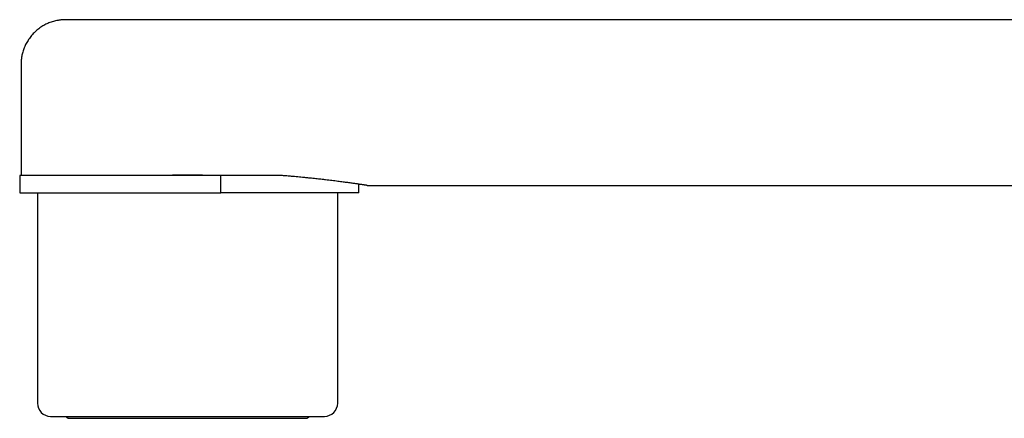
# Model space of a CAD drawing. Header units: millimetres. Extents: x 8 to 893, y 12 to 594.
# Tile 1 of 27: x 65 to 140, y 414 to 444. Entities that reach past the tile are written whole.
import ezdxf

# ---------------------------------------------------------------- set-up
doc = ezdxf.new("R2010")
doc.units = ezdxf.units.MM

msp = doc.modelspace()

# ---------------------------------------------------------------- linework, layer by layer
at = {"color": 7, "linetype": 'Continuous', "lineweight": 30}
for p, q in [((163.543, 444.434), (68.793, 444.434)), ((65.393, 441.034), (65.393, 432.584)), ((65.293, 432.584), (65.293, 431.284)), ((65.293, 432.584), (65.293, 431.284)), ((78.043, 432.584), (65.293, 432.584)), ((80.58, 432.584), (78.043, 432.584)), ((83.922, 432.584), (80.58, 432.584)), ((80.58, 431.284), (80.58, 432.584)), ((85.246, 432.584), (83.922, 432.584)), ((91.043, 431.284), (91.043, 431.931)), ((91.043, 431.284), (91.043, 431.931)), ((91.693, 431.834), (163.543, 431.834)), ((65.293, 431.284), (78.043, 431.284)), ((66.643, 431.284), (66.643, 415.284)), ((78.043, 431.284), (80.58, 431.284)), ((91.043, 431.284), (80.58, 431.284)), ((89.443, 415.284), (89.443, 431.284)), ((67.643, 414.284), (88.443, 414.284))]:
    msp.add_line(p, q, dxfattribs=at)
for centre, start, end in [((67.643, 415.284), 180, 270), ((88.443, 415.284), 270, 0)]:
    msp.add_arc(centre, 1, start, end, dxfattribs=at)
for points, knots in [([(68.793, 444.434), (68.747, 444.434), (68.66, 444.433), (68.534, 444.425), (68.418, 444.414), (68.31, 444.4), (68.206, 444.384), (68.082, 444.36), (67.935, 444.326), (67.763, 444.277), (67.597, 444.219), (67.436, 444.154), (67.283, 444.082), (67.128, 444.001), (66.974, 443.909), (66.822, 443.807), (66.672, 443.694), (66.527, 443.572), (66.389, 443.441), (66.259, 443.304), (66.138, 443.161), (66.026, 443.013), (65.923, 442.86), (65.829, 442.703), (65.745, 442.545), (65.672, 442.386), (65.607, 442.225), (65.55, 442.062), (65.503, 441.898), (65.466, 441.74), (65.438, 441.59), (65.417, 441.447), (65.407, 441.343), (65.401, 441.273), (65.399, 441.236), (65.397, 441.197), (65.395, 441.151), (65.393, 441.096), (65.393, 441.056), (65.393, 441.034)], [0, 0, 0, 0, 0.025568, 0.049014, 0.070851, 0.091148, 0.110302, 0.129896, 0.161864, 0.19528, 0.230114, 0.260863, 0.292574, 0.325227, 0.3588, 0.393262, 0.428566, 0.464155, 0.499644, 0.534978, 0.570103, 0.604967, 0.639521, 0.673716, 0.707494, 0.740233, 0.771627, 0.80519, 0.837071, 0.867294, 0.896783, 0.922623, 0.948458, 0.955295, 0.962167, 0.969106, 0.977416, 0.987727, 1, 1, 1, 1]), ([(80.234, 432.584), (80.116, 432.587), (79.881, 432.593), (79.524, 432.599), (79.167, 432.604), (78.807, 432.608), (78.446, 432.611), (78.085, 432.612), (77.726, 432.611), (77.361, 432.609), (76.988, 432.605), (76.608, 432.6), (76.228, 432.593), (75.977, 432.587), (75.852, 432.584)], [0, 0, 0, 0, 0.081562, 0.163163, 0.244764, 0.326327, 0.40869, 0.491054, 0.571855, 0.652656, 0.739468, 0.826328, 0.913187, 1, 1, 1, 1]), ([(91.693, 431.834), (91.692, 431.835), (91.69, 431.835), (91.675, 431.837), (91.65, 431.841), (91.615, 431.846), (91.569, 431.853), (91.513, 431.862), (91.446, 431.872), (91.368, 431.883), (91.279, 431.896), (91.179, 431.911), (91.067, 431.927), (90.946, 431.945), (90.817, 431.963), (90.681, 431.982), (90.536, 432.003), (90.38, 432.024), (90.215, 432.047), (90.04, 432.07), (89.855, 432.095), (89.658, 432.121), (89.453, 432.147), (89.236, 432.174), (89.009, 432.202), (88.772, 432.231), (88.526, 432.26), (88.294, 432.287), (88.077, 432.312), (87.876, 432.334), (87.671, 432.356), (87.438, 432.381), (87.176, 432.408), (86.905, 432.435), (86.651, 432.46), (86.416, 432.483), (86.176, 432.505), (85.902, 432.529), (85.593, 432.556), (85.362, 432.575), (85.246, 432.584)], [0, 0, 0, 0, 0.0258739, 0.0527154, 0.0795517, 0.106574, 0.1336015, 0.1606238, 0.1882154, 0.215807, 0.2434873, 0.2711677, 0.2995372, 0.3279306, 0.3547639, 0.3816022, 0.4084356, 0.4354517, 0.4624729, 0.489489, 0.5170628, 0.5446367, 0.5722973, 0.599958, 0.6282939, 0.6566532, 0.6846977, 0.7127648, 0.733899, 0.7550331, 0.7762059, 0.7973787, 0.8254688, 0.8535817, 0.8753216, 0.8970616, 0.9188438, 0.940626, 0.9702996, 1, 1, 1, 1]), ([(68.781, 414.284), (68.786, 414.277), (68.8, 414.261), (68.824, 414.237), (68.853, 414.213), (68.884, 414.192), (68.917, 414.174), (68.953, 414.159), (68.993, 414.146), (69.04, 414.137), (69.074, 414.135), (69.093, 414.134)], [0, 0, 0, 0, 0.075686, 0.179556, 0.283261, 0.386848, 0.495706, 0.595697, 0.713128, 0.847966, 1, 1, 1, 1]), ([(86.993, 414.134), (87.01, 414.135), (87.041, 414.136), (87.082, 414.144), (87.115, 414.153), (87.148, 414.165), (87.186, 414.183), (87.221, 414.205), (87.25, 414.227), (87.274, 414.249), (87.293, 414.269), (87.303, 414.282), (87.305, 414.284)], [0, 0, 0, 0, 0.140979, 0.258074, 0.351113, 0.422169, 0.558009, 0.697102, 0.77255, 0.863839, 0.971378, 1, 1, 1, 1]), ([(69.093, 414.134), (69.094, 414.134), (69.096, 414.134), (69.115, 414.134), (69.145, 414.134), (69.187, 414.134), (69.241, 414.134), (69.305, 414.134), (69.38, 414.134), (69.463, 414.134), (69.556, 414.134), (69.659, 414.134), (69.775, 414.134), (69.904, 414.134), (70.046, 414.134), (70.199, 414.134), (70.362, 414.134), (70.536, 414.134), (70.716, 414.134), (70.902, 414.134), (71.092, 414.134), (71.291, 414.134), (71.498, 414.134), (71.718, 414.134), (71.949, 414.134), (72.193, 414.134), (72.445, 414.134), (72.705, 414.134), (72.972, 414.134), (73.241, 414.134), (73.51, 414.134), (73.779, 414.134), (74.053, 414.134), (74.333, 414.134), (74.622, 414.134), (74.922, 414.134), (75.232, 414.134), (75.545, 414.134), (75.861, 414.134), (76.181, 414.134), (76.498, 414.134), (76.809, 414.134), (77.116, 414.134), (77.424, 414.134), (77.733, 414.134), (77.94, 414.134), (78.043, 414.134)], [0, 0, 0, 0, 0.023352, 0.046659, 0.069951, 0.093261, 0.116619, 0.139998, 0.161985, 0.18395, 0.205918, 0.227915, 0.249969, 0.273328, 0.29664, 0.319938, 0.343251, 0.366612, 0.390001, 0.412, 0.433971, 0.455939, 0.477933, 0.499976, 0.523344, 0.54666, 0.569956, 0.593264, 0.616615, 0.639997, 0.661992, 0.683962, 0.705931, 0.727927, 0.749976, 0.773328, 0.796639, 0.819941, 0.843265, 0.866641, 0.890017, 0.911995, 0.933956, 0.955927, 0.977933, 1, 1, 1, 1]), ([(78.043, 414.134), (78.153, 414.134), (78.372, 414.134), (78.699, 414.134), (79.026, 414.134), (79.351, 414.134), (79.674, 414.134), (79.99, 414.134), (80.297, 414.134), (80.595, 414.134), (80.889, 414.134), (81.181, 414.134), (81.475, 414.134), (81.77, 414.134), (82.066, 414.134), (82.356, 414.134), (82.64, 414.134), (82.919, 414.134), (83.186, 414.134), (83.441, 414.134), (83.684, 414.134), (83.92, 414.134), (84.15, 414.134), (84.377, 414.134), (84.601, 414.134), (84.819, 414.134), (85.029, 414.134), (85.229, 414.134), (85.42, 414.134), (85.597, 414.134), (85.762, 414.134), (85.914, 414.134), (86.056, 414.134), (86.189, 414.134), (86.315, 414.134), (86.433, 414.134), (86.542, 414.134), (86.639, 414.134), (86.725, 414.134), (86.799, 414.134), (86.861, 414.134), (86.91, 414.134), (86.947, 414.134), (86.974, 414.134), (86.99, 414.134), (86.992, 414.134), (86.993, 414.134)], [0, 0, 0, 0, 0.023391, 0.04672, 0.070018, 0.093316, 0.116645, 0.140028, 0.162038, 0.184016, 0.205989, 0.227983, 0.250024, 0.273385, 0.296698, 0.319995, 0.343308, 0.366668, 0.390046, 0.412035, 0.434, 0.455969, 0.477968, 0.500023, 0.523379, 0.546689, 0.569986, 0.593301, 0.616665, 0.640053, 0.662049, 0.684019, 0.705988, 0.727984, 0.750031, 0.773396, 0.796711, 0.820006, 0.843313, 0.866664, 0.890045, 0.912038, 0.934004, 0.955969, 0.977959, 1, 1, 1, 1])]:
    msp.add_open_spline(points, degree=3, knots=knots, dxfattribs=at)

doc.saveas('drawing.dxf')
